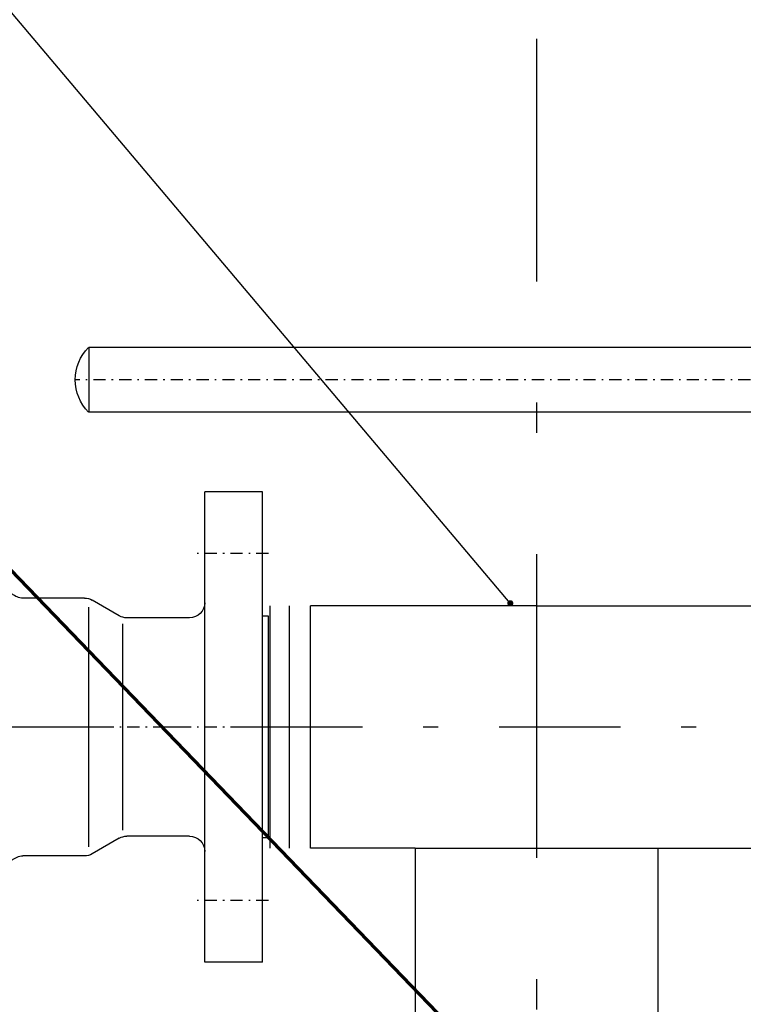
# Model space of a CAD drawing. Extents: x 34439 to 126910, y -74890 to 17912.
# Tile 47 of 256: x 95698 to 95817, y -56760 to -56597. Entities that reach past the tile are written whole.
import ezdxf

# ---------------------------------------------------------------- set-up
doc = ezdxf.new("R2010")
doc.units = 0
doc.header["$MEASUREMENT"] = 0
doc.linetypes.add('DASHDOT', pattern=[8.5, 4, -2, 0.5, -2])
for name, color, linetype, lineweight in [('_konstrukcja', 96, 'Continuous', 20), ('gaz', 1, 'Continuous', 30), ('WYMIARY-I-OPISY', 3, 'Continuous', 9)]:
    doc.layers.add(name, color=color, linetype=linetype, lineweight=lineweight)
for name, color, linetype in [('LC-002-002-----0', 2, 'DASHDOT'), ('LC-007-002-----0', 1, 'Continuous'), ('LC-008-002-----0', 1, 'Continuous'), ('LC-009-002-----0', 1, 'Continuous'), ('LC-010-002-----0', 1, 'Continuous'), ('LC-015-002-----0', 1, 'Continuous'), ('wymiary', 2, 'Continuous')]:
    doc.layers.add(name, color=color, linetype=linetype)
doc.styles.get("Standard").update_dxf_attribs({"font": 'ARIALN.TTF'})
doc.dimstyles.new('zewn', dxfattribs={"dimtxt": 10, "dimasz": 7, "dimexe": 1.25, "dimexo": 10, "dimgap": 3, "dimtad": 1, "dimdec": 0, "dimtxsty": 'Standard', "dimblk": 'ARCHTICK', "dimcen": 10, "dimadec": 0, "dimazin": 0, "dimtfac": 1, "dimtdec": 0, "dimtmove": 0, "dimatfit": 3, "dimfxl": 1, "dimarcsym": 0})

# ---------------------------------------------------------------- blocks, each defined once
blk = doc.blocks.new('kdk dn40 pn50')
at = {"layer": 'LC-007-002-----0'}
for p, q in [((55.5, 125.15), (341.06, 125.15)), ((55.5, 103.85), (341.06, 103.85)), ((-118.5, -77.5), (-118.5, 77.5)), ((-99.5, -77.5), (-99.5, 77.5)), ((-59.9, 42.5), (-39.57, 42.5)), ((-120.5, -36.5), (-120.5, 36.5)), ((-120.5, 36.5), (-118.5, 36.5)), ((-94.5, 36), (-73.84, 36)), ((-72.5, -34), (-72.5, 34)), ((-120.5, -36.5), (-118.5, -36.5)), ((-94.5, -36), (-73.84, -36)), ((-59.9, -42.5), (-39.57, -42.5))]:
    blk.add_line(p, q, dxfattribs=at)
for centre, start, end in [((-94.5, 41), 180, 270), ((-73.84, 41), 270, 300), ((-94.5, -41), 90, 180), ((-39.57, -47.5), 45, 90)]:
    blk.add_arc(centre, 5, start, end, dxfattribs=at)
at = {"layer": 'LC-008-002-----0'}
for p, q in [((341.06, 125.15), (341.06, 103.85)), ((-61.24, 39.5), (-61.24, -39.5))]:
    blk.add_line(p, q, dxfattribs=at)
at = {"layer": 'LC-009-002-----0'}
for p, q in [((-71.34, 36.67), (-62.4, 41.83)), ((-71.34, -36.67), (-62.4, -41.83))]:
    blk.add_line(p, q, dxfattribs=at)
for centre, radius, start, end in [((330.5, 114.5), 15, 314.7651, 45.2349), ((-59.9, 37.5), 5, 90, 120), ((-39.57, 47.5), 5, 270, 315), ((-73.84, -41), 5, 60, 90), ((-59.9, -37.5), 5, 240, 270)]:
    blk.add_arc(centre, radius, start, end, dxfattribs=at)
at = {"layer": 'LC-010-002-----0', "color": 2, "linetype": 'DASHDOT'}
for p, q in [((-4.5, 114.5), (345.5, 114.5)), ((-120.5, 57.25), (-96.5, 57.25)), ((-120.5, 0), (120.5, 0)), ((-120.5, -57.25), (-96.5, -57.25))]:
    blk.add_line(p, q, dxfattribs=at)
at = {"layer": 'LC-015-002-----0'}
for p, q in [((-118.5, 77.5), (-99.5, 77.5)), ((-118.5, -77.5), (-99.5, -77.5))]:
    blk.add_line(p, q, dxfattribs=at)
blk = doc.blocks.new('_ArchTick')
at = {"color": 0, "linetype": 'ByBlock', "const_width": 0.15}
blk.add_lwpolyline([(-0.5, -0.5), (0.5, 0.5)], dxfattribs=at)

msp = doc.modelspace()

# ---------------------------------------------------------------- linework, layer by layer
at = {"linetype": 'DASHDOT', "ltscale": 5}
msp.add_line((95924, -56714.06), (95580.95, -56714.06), dxfattribs=at)
at = {"layer": '_konstrukcja', "lineweight": 70, "ltscale": 50}
msp.add_line((103631.88, -64931.82), (84783.73, -45352.49), dxfattribs=at)
at = {"layer": 'gaz'}
for p, q in [((95738.8, -56734.06), (95738.8, -56694.06)), ((95741.97, -56734.06), (95741.97, -56694.06)), ((95782.66, -56694.06), (95745.45, -56694.06)), ((95745.45, -56734.06), (95745.45, -56694.06)), ((95782.66, -56694.06), (95819.88, -56694.06)), ((95762.66, -56734.06), (95745.45, -56734.06)), ((95762.66, -56734.06), (95819.88, -56734.06)), ((95762.66, -56734.06), (95762.66, -56771.19)), ((95802.66, -56734.06), (95802.66, -56771.19))]:
    msp.add_line(p, q, dxfattribs=at)
at = {"layer": 'LC-002-002-----0', "ltscale": 10}
msp.add_line((95782.66, -56600.58), (95782.66, -56730.58), dxfattribs=at)
at = {"layer": 'wymiary', "linetype": 'DASHDOT', "ltscale": 10}
msp.add_line((95782.66, -56695.62), (95782.66, -57571.27), dxfattribs=at)

# ---------------------------------------------------------------- block references
at = {"linetype": 'Continuous', "xscale": -0.5, "yscale": 0.5, "zscale": 2}
for p in [(95678.26, -56714.06), (95879.42, -56714.06)]:
    msp.add_blockref('kdk dn40 pn50', p, dxfattribs=at)

# ---------------------------------------------------------------- leaders
at = {"layer": 'WYMIARY-I-OPISY', "annotation_type": 0, "has_hookline": 1, "hookline_direction": 1, "text_width": 54.43}
msp.add_leader([(95778.36, -56693.65), (95549.16, -56422.2), (95545.16, -56422.2)], dimstyle='zewn', override={"dimasz": 4, "dimtad": 0, "dimldrblk": 'DotSmall'}, dxfattribs=at)

doc.saveas('drawing.dxf')
